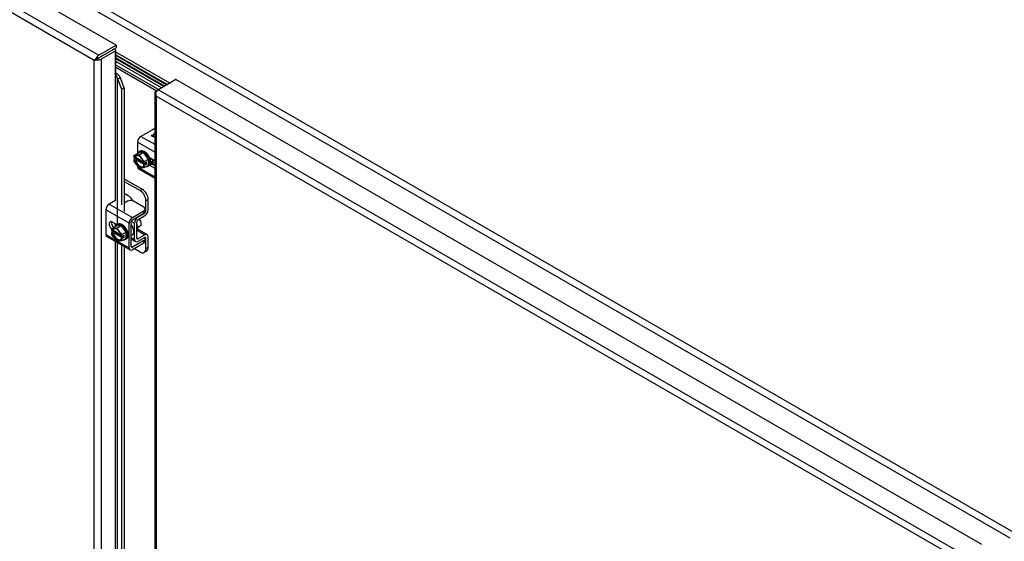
# Model space of a CAD drawing. Header units: inches. Extents: x 2 to 538, y -2 to 358.
# Tile 41 of 43: x 482 to 511, y 312 to 327. Entities that reach past the tile are written whole.
import ezdxf

# ---------------------------------------------------------------- set-up
doc = ezdxf.new("R2010")
doc.units = ezdxf.units.IN
doc.header["$MEASUREMENT"] = 0
for name, color, linetype in [('COM51497', 7, 'Continuous'), ('COM51498', 7, 'Continuous'), ('COM55595-3', 7, 'Continuous'), ('COM55597-3', 7, 'Continuous'), ('COM70098', 7, 'Continuous'), ('COM70112-4', 7, 'Continuous'), ('Default', 7, 'Continuous'), ('GSK86006', 7, 'Continuous'), ('SCC19011', 7, 'Continuous'), ('SPR20280', 7, 'Continuous'), ('WAF25367', 7, 'Continuous')]:
    doc.layers.add(name, color=color, linetype=linetype)

# ---------------------------------------------------------------- blocks, each defined once
blk = doc.blocks.new('SE5')
at = {"layer": 'COM51497', "color": 7, "linetype": 'Continuous'}
for p, q in [((486.124, 323.945), (485.783, 323.748)), ((485.783, 323.748), (486.19, 323.513)), ((486.113, 323.797), (486.136, 323.786)), ((486.113, 323.796), (486.113, 323.797)), ((486.113, 323.796), (486.136, 323.785)), ((485.682, 323.573), (485.682, 323.237)), ((486.19, 323.279), (485.682, 323.573)), ((486.174, 323.04), (486.033, 323.121)), ((485.682, 322.859), (485.682, 322.845)), ((485.682, 322.845), (485.702, 322.833)), ((485.712, 322.779), (486.19, 322.503)), ((485.751, 322.805), (486.19, 322.551)), ((486.033, 322.892), (486.174, 322.81)), ((486.06, 322.953), (486.19, 322.878)), ((486.19, 322.82), (486.174, 322.81)), ((485.024, 321.844), (484.843, 321.739)), ((484.843, 321.739), (485.529, 321.343)), ((485.385, 321.82), (485.287, 321.764)), ((485.87, 321.642), (485.562, 321.82)), ((485.907, 321.514), (485.907, 321.591)), ((485.428, 321.168), (484.742, 321.564)), ((484.742, 321.564), (484.742, 320.836)), ((485.529, 321.343), (485.87, 321.54)), ((485.529, 321.266), (485.87, 321.463)), ((485.87, 321.463), (485.87, 321.54)), ((485.073, 321.124), (484.936, 321.203)), ((485.428, 320.44), (485.428, 321.168)), ((485.495, 320.479), (485.495, 321.207)), ((484.742, 320.836), (485.039, 320.665)), ((484.772, 320.771), (485.457, 320.375)), ((485.088, 320.636), (485.428, 320.44)), ((485.529, 320.459), (485.495, 320.479)), ((485.87, 320.656), (485.529, 320.459)), ((485.87, 320.579), (485.529, 320.382)), ((485.87, 320.579), (485.87, 320.656)), ((485.907, 320.63), (485.907, 320.707))]:
    blk.add_line(p, q, dxfattribs=at)
for centre, major_axis, start_param, end_param in [((486.213, 323.894), (0.125, 0), 1.749844, 2.356194), ((485.783, 323.631), (-0.071, -0.124), 3.926991, 5.497787), ((485.783, 322.903), (0.071, 0.124), 2.356194, 3.141593), ((486.174, 322.925), (-0.07, 0.122), -0.953574, -0.785398), ((486.174, 322.925), (-0.07, 0.122), -3.926991, -3.758815), ((484.843, 321.622), (-0.071, -0.124), 3.926991, 5.497787), ((485.473, 321.769), (0.125, 0), 0.785398, 2.356194), ((485.782, 321.591), (-0.125, 0), 2.356194, 3.926991), ((485.529, 321.226), (0.072, 0.124), 0.785398, 2.356194), ((485.782, 321.514), (-0.125, 0), 2.356194, 3.141593), ((484.936, 321.088), (0.07, -0.122), 2.356194, 5.249698), ((485.003, 321.127), (0.07, -0.122), 3.6401, 5.141192), ((485.529, 321.226), (0.024, 0.0416), 0.785398, 2.356194), ((484.843, 320.895), (0.072, 0.124), 2.356194, 3.141593), ((485.782, 320.707), (-0.125, 0), 2.356194, 3.625446), ((485.529, 320.499), (0.072, 0.124), 2.356194, 3.926991), ((485.529, 320.499), (0.024, 0.0416), 2.356194, 3.926991), ((485.782, 320.63), (-0.125, 0), 2.356194, 3.141593)]:
    blk.add_ellipse(centre, major_axis=major_axis, ratio=0.57735, start_param=start_param, end_param=end_param, dxfattribs=at)
for points, knots in [([(486.191, 323.731), (486.188, 323.73), (486.185, 323.73), (486.183, 323.73), (486.159, 323.729), (486.138, 323.733), (486.106, 323.752), (486.098, 323.76), (486.097, 323.77), (486.096, 323.779), (486.101, 323.788), (486.113, 323.797)], [0.7615006, 0.7615006, 0.7615006, 0.7615006, 0.7740136, 0.7740136, 0.7740136, 0.8654722, 0.8654722, 0.932923, 0.932923, 0.932923, 1, 1, 1, 1]), ([(486.136, 323.786), (486.129, 323.78), (486.126, 323.775), (486.126, 323.771), (486.125, 323.764), (486.129, 323.758), (486.145, 323.749), (486.153, 323.747), (486.162, 323.746), (486.171, 323.745), (486.181, 323.746), (486.191, 323.748)], [0, 0, 0, 0, 0.1536487, 0.1536487, 0.1536487, 0.336794, 0.336794, 0.4828153, 0.4828153, 0.4828153, 0.6476603, 0.6476603, 0.6476603, 0.6476603]), ([(486.136, 323.785), (486.129, 323.779), (486.126, 323.774), (486.126, 323.77), (486.125, 323.763), (486.129, 323.757), (486.145, 323.748), (486.153, 323.746), (486.162, 323.745), (486.171, 323.744), (486.181, 323.745), (486.191, 323.747)], [0, 0, 0, 0, 0.1536487, 0.1536487, 0.1536487, 0.336794, 0.336794, 0.4828153, 0.4828153, 0.4828153, 0.6476603, 0.6476603, 0.6476603, 0.6476603]), ([(486.17, 323.787), (486.163, 323.794), (486.159, 323.801), (486.159, 323.81), (486.16, 323.817), (486.163, 323.823), (486.168, 323.829)], [0.1123601, 0.1123601, 0.1123601, 0.1123601, 0.1674673, 0.1674673, 0.1674673, 0.2155514, 0.2155514, 0.2155514, 0.2155514])]:
    blk.add_open_spline(points, degree=3, knots=knots, dxfattribs=at)
at = {"layer": 'COM51498', "color": 7, "linetype": 'Continuous'}
for p, q in [((486.19, 322.896), (486.122, 322.936)), ((485.287, 322.486), (485.821, 322.178)), ((485.287, 322.409), (485.754, 322.139)), ((485.754, 322.139), (485.821, 322.178)), ((485.401, 321.986), (485.287, 322.052)), ((485.998, 321.872), (485.931, 321.833)), ((485.931, 321.529), (485.931, 321.833)), ((485.998, 321.568), (485.998, 321.872)), ((485.683, 321.354), (485.693, 321.348)), ((485.693, 321.348), (485.898, 321.471)), ((485.694, 321.271), (485.899, 321.394)), ((485.888, 321.476), (485.898, 321.471)), ((485.907, 321.543), (485.931, 321.529)), ((485.499, 321.229), (485.594, 321.174)), ((485.594, 320.689), (485.594, 321.174)), ((485.661, 320.728), (485.661, 321.213)), ((485.495, 320.746), (485.594, 320.689)), ((485.661, 320.727), (485.694, 320.708)), ((485.666, 320.957), (485.899, 320.822)), ((485.969, 320.828), (485.684, 320.992)), ((485.898, 320.744), (485.693, 320.63)), ((485.899, 320.822), (485.694, 320.708)), ((485.897, 320.743), (485.931, 320.724)), ((485.931, 320.42), (485.931, 320.724)), ((485.998, 320.459), (485.998, 320.763)), ((485.495, 320.698), (485.623, 320.624)), ((485.931, 320.42), (485.998, 320.459)), ((485.586, 320.415), (485.754, 320.318)), ((485.879, 320.305), (485.946, 320.344))]:
    blk.add_line(p, q, dxfattribs=at)
for centre, major_axis, start_param, end_param in [((485.821, 321.974), (-0.125, 0.217), 3.926991, 5.497787), ((485.401, 321.782), (0.125, -0.217), 1.463912, 2.356194), ((485.754, 321.935), (0.125, -0.217), 0.785398, 2.356194), ((485.695, 321.233), (-0.072, -0.124), 3.944444, 5.497787), ((485.897, 321.509), (-0.024, -0.0416), 0.802851, 2.356194), ((485.897, 321.509), (-0.071, -0.124), 0.802851, 2.356194), ((485.695, 321.233), (-0.024, -0.0416), 3.944444, 5.497787), ((485.551, 321.111), (0.098, -0.169), 0.133398, 1.437398), ((485.695, 320.748), (0.024, 0.0416), 2.356194, 3.909538), ((485.897, 320.704), (-0.024, -0.0416), 2.356194, 3.909538), ((485.897, 320.704), (-0.072, -0.124), 2.356194, 3.909538), ((485.695, 320.748), (0.071, 0.124), 2.356194, 3.909538), ((485.754, 320.522), (-0.125, 0.217), 2.356194, 3.926991), ((485.821, 320.561), (-0.125, 0.217), 3.141593, 3.926991)]:
    blk.add_ellipse(centre, major_axis=major_axis, ratio=0.57735, start_param=start_param, end_param=end_param, dxfattribs=at)
at = {"layer": 'COM55595-3', "color": 7, "linetype": 'Continuous'}
for p, q in [((486.817, 325.432), (486.3, 325.133)), ((510.724, 311.629), (486.817, 325.432)), ((486.232, 325.094), (486.3, 325.133)), ((486.3, 325.133), (510.207, 311.33)), ((486.662, 325.348), (486.669, 325.347)), ((486.19, 325.036), (486.19, 267.557)), ((486.219, 325.027), (486.192, 325.025)), ((486.232, 324.939), (486.232, 267.538)), ((510.072, 311.175), (486.232, 324.939)), ((486.232, 324.939), (486.232, 324.939)), ((486.232, 324.939), (486.232, 324.939)), ((486.232, 324.939), (486.232, 324.939)), ((486.232, 324.939), (486.232, 324.939)), ((486.232, 324.939), (486.232, 324.939))]:
    blk.add_line(p, q, dxfattribs=at)
for centre, radius, start, end in [((486.359, 325.051), 0.169, 188.668, 221.4311), ((486.478, 325.022), 0.26, 175.7057, 198.6064)]:
    blk.add_arc(centre, radius, start, end, dxfattribs=at)
for centre, major_axis, start_param, end_param in [((486.333, 325.036), (0.143, 0), 2.356194, 3.27243), ((486.3, 325.016), (0.071, 0.124), 0.785398, 1.701633), ((486.615, 325.355), (0.048, 0), 5.497787, 6.037319)]:
    blk.add_ellipse(centre, major_axis=major_axis, ratio=0.57735, start_param=start_param, end_param=end_param, dxfattribs=at)
at = {"layer": 'COM55597-3', "color": 7, "linetype": 'Continuous'}
for p, q in [((485.047, 326.454), (461.14, 340.257)), ((484.395, 326), (460.555, 339.763)), ((460.622, 339.958), (484.53, 326.155)), ((484.53, 326.155), (485.047, 326.454)), ((484.53, 326.078), (485.047, 326.376)), ((484.946, 326.318), (484.53, 326.077)), ((485.013, 326.279), (484.597, 326.039)), ((485.036, 326.286), (485.013, 326.34)), ((485.013, 326.279), (485.013, 321.838)), ((485.036, 325.572), (485.036, 326.286)), ((485.047, 326.454), (485.047, 326.376)), ((484.395, 326), (484.485, 326.052)), ((484.485, 326.052), (484.395, 326)), ((484.395, 268.599), (484.395, 326)), ((484.395, 326), (484.395, 326)), ((484.395, 326), (484.395, 326)), ((484.395, 326), (484.395, 326)), ((484.395, 326), (484.395, 326)), ((484.485, 326.052), (484.449, 326.063)), ((484.485, 326.052), (484.477, 326.015)), ((484.53, 326.078), (484.485, 326.052)), ((484.485, 326.052), (484.53, 326.077)), ((484.53, 326.078), (484.53, 326.078)), ((484.53, 326.078), (484.53, 326.078)), ((484.53, 326.077), (484.53, 326.077)), ((484.53, 326.077), (484.53, 326.077)), ((484.597, 326.039), (484.597, 300.068)), ((485.089, 325.459), (485.171, 325.486)), ((485.089, 325.459), (485.205, 325.153)), ((485.089, 321.133), (485.089, 325.459)), ((485.287, 325.18), (485.171, 325.486)), ((485.287, 325.18), (485.205, 325.153)), ((485.205, 325.153), (485.205, 321.716)), ((485.287, 325.18), (485.287, 321.52)), ((485.013, 321.158), (485.013, 321.065)), ((485.013, 320.631), (485.013, 301.263)), ((485.089, 301.26), (485.089, 320.587)), ((485.205, 320.52), (485.205, 301.144)), ((485.287, 320.473), (485.287, 301.171))]:
    blk.add_line(p, q, dxfattribs=at)
for centre, radius, start, end in [((484.623, 325.858), 0.268, 130.2492, 148.191), ((484.386, 326.268), 0.268, 271.809, 289.7508), ((484.906, 325.344), 0.3, 28.2108, 69.3254), ((484.75, 325.368), 0.351, 14.9102, 35.4509)]:
    blk.add_arc(centre, radius, start, end, dxfattribs=at)
for centre, major_axis, start_param, end_param in [((485.047, 326.26), (-0.143, 0), 4.958256, 5.497787), ((485.047, 326.26), (-0.048, 0), 4.958256, 5.497787), ((484.53, 326.038), (0.071, 0.124), 0.785398, 1.701633), ((484.496, 326.097), (0.143, 0), 4.581552, 5.497787)]:
    blk.add_ellipse(centre, major_axis=major_axis, ratio=0.57735, start_param=start_param, end_param=end_param, dxfattribs=at)
at = {"layer": 'COM70098', "color": 7, "linetype": 'Continuous'}
for p, q in [((486.457, 325.224), (485.036, 326.044)), ((486.389, 325.185), (485.036, 325.967)), ((486.301, 325.134), (485.036, 325.865)), ((486.234, 325.095), (485.036, 325.787))]:
    blk.add_line(p, q, dxfattribs=at)
at = {"layer": 'COM70112-4', "color": 7, "linetype": 'Continuous'}
for p, q in [((511.564, 311.824), (460.742, 341.166)), ((460.843, 341.341), (511.665, 311.999)), ((484.865, 326.271), (484.865, 326.271)), ((484.933, 326.31), (484.933, 326.31)), ((486.635, 325.327), (485.036, 326.251)), ((485.036, 326.172), (486.568, 325.288)), ((485.036, 326.156), (486.553, 325.28)), ((485.036, 326.079), (486.486, 325.241))]:
    blk.add_line(p, q, dxfattribs=at)
at = {"layer": 'GSK86006', "color": 7, "linetype": 'Continuous'}
for p, q in [((486.389, 325.185), (485.036, 325.967)), ((486.301, 325.134), (485.036, 325.865))]:
    blk.add_line(p, q, dxfattribs=at)
at = {"layer": 'SCC19011', "color": 7, "linetype": 'Continuous'}
for p, q in [((485.575, 323.175), (485.703, 323.249)), ((485.727, 323.195), (485.575, 323.175)), ((485.575, 323.175), (485.575, 323.114)), ((485.589, 323.106), (485.575, 323.114)), ((485.642, 323.097), (485.575, 323.059)), ((485.575, 323.059), (485.575, 322.998)), ((485.575, 323.059), (485.589, 323.05)), ((485.625, 323.118), (485.603, 323.106)), ((485.603, 323.05), (485.625, 323.062)), ((485.856, 322.984), (485.625, 323.118)), ((485.625, 323.062), (485.885, 322.912)), ((485.642, 323.108), (485.642, 323.097)), ((485.642, 323.097), (485.859, 322.972)), ((485.855, 323.269), (485.703, 323.249)), ((485.727, 323.195), (485.855, 323.269)), ((485.879, 323), (485.727, 323.195)), ((486.007, 323.074), (485.855, 323.269)), ((485.879, 323), (486.007, 323.074)), ((486.007, 322.896), (486.007, 323.074)), ((486.057, 323.048), (486.108, 323.078)), ((485.575, 322.998), (485.727, 322.802)), ((485.727, 322.802), (485.879, 322.822)), ((485.879, 322.939), (485.864, 322.947)), ((485.885, 322.912), (485.864, 322.9)), ((485.864, 322.891), (485.879, 322.883)), ((485.879, 322.939), (485.879, 323)), ((485.946, 322.977), (485.879, 322.939)), ((485.946, 322.922), (485.879, 322.883)), ((485.879, 322.822), (486.007, 322.896)), ((485.879, 322.822), (485.879, 322.883)), ((485.898, 322.95), (485.946, 322.922)), ((485.946, 322.922), (485.946, 322.977)), ((484.912, 321.007), (485.04, 321.08)), ((485.064, 321.027), (484.912, 321.007)), ((484.912, 321.007), (484.912, 320.945)), ((485.192, 321.1), (485.04, 321.08)), ((485.064, 321.027), (485.192, 321.1)), ((485.216, 320.831), (485.064, 321.027)), ((485.344, 320.905), (485.192, 321.1)), ((485.688, 321.05), (485.77, 321.097)), ((484.926, 320.937), (484.912, 320.945)), ((484.979, 320.929), (484.912, 320.89)), ((484.912, 320.89), (484.912, 320.829)), ((484.912, 320.89), (484.926, 320.881)), ((484.912, 320.829), (485.064, 320.633)), ((484.962, 320.949), (484.94, 320.937)), ((484.94, 320.881), (484.962, 320.894)), ((485.193, 320.815), (484.962, 320.949)), ((484.962, 320.894), (485.222, 320.743)), ((484.979, 320.939), (484.979, 320.929)), ((484.979, 320.929), (485.197, 320.803)), ((485.216, 320.77), (485.201, 320.778)), ((485.222, 320.743), (485.201, 320.731)), ((485.201, 320.723), (485.216, 320.714)), ((485.216, 320.831), (485.344, 320.905)), ((485.216, 320.77), (485.216, 320.831)), ((485.283, 320.809), (485.216, 320.77)), ((485.283, 320.753), (485.216, 320.714)), ((485.216, 320.653), (485.344, 320.727)), ((485.216, 320.653), (485.216, 320.714)), ((485.235, 320.781), (485.283, 320.753)), ((485.283, 320.753), (485.283, 320.809)), ((485.344, 320.727), (485.344, 320.905)), ((485.064, 320.633), (485.216, 320.653))]:
    blk.add_line(p, q, dxfattribs=at)
for centre, start, end in [((485.596, 323.12), 242.8525, 296.623), ((485.596, 323.064), 242.8527, 296.6228), ((484.933, 320.951), 242.8525, 296.623), ((484.933, 320.896), 242.8527, 296.6228)]:
    blk.add_arc(centre, 0.0158, start, end, dxfattribs=at)
for centre, major_axis, start_param, end_param in [((485.727, 322.999), (0.099, -0.171), 0.958412, 3.753977), ((485.727, 322.999), (-0.099, 0.171), 0.958412, 3.753977), ((485.734, 323.003), (0.094, -0.162), 3.141593, 3.744649), ((485.734, 323.003), (-0.094, 0.162), 0.96774, 3.141593), ((485.755, 323.015), (0.094, -0.162), 3.254972, 3.744649), ((485.755, 323.015), (-0.094, 0.162), 0.96774, 3.028213), ((485.064, 320.83), (0.099, -0.171), 0.958412, 3.753977), ((485.092, 320.846), (0.094, -0.162), 3.254972, 3.744649), ((485.709, 321.203), (0.061, -0.106), 0, 2.159159), ((485.064, 320.83), (-0.099, 0.171), 0.958412, 3.753977), ((485.071, 320.834), (0.094, -0.162), 3.141593, 3.744649), ((485.071, 320.834), (-0.094, 0.162), 0.96774, 3.141593), ((485.092, 320.846), (-0.094, 0.162), 0.96774, 3.028213)]:
    blk.add_ellipse(centre, major_axis=major_axis, ratio=0.57735, start_param=start_param, end_param=end_param, dxfattribs=at)
for points in [[(485.864, 322.9), (485.862, 322.899), (485.861, 322.897), (485.861, 322.894), (485.862, 322.893), (485.864, 322.891)], [(485.201, 320.731), (485.199, 320.73), (485.198, 320.728), (485.198, 320.725), (485.199, 320.724), (485.201, 320.723)]]:
    blk.add_open_spline(points, degree=3, knots=[0, 0, 0, 0, 0.5, 0.5, 1, 1, 1, 1], dxfattribs=at)
at = {"layer": 'SPR20280', "color": 7, "linetype": 'Continuous'}
for points, knots in [([(486.038, 322.905), (486.04, 322.904), (486.059, 322.902), (486.098, 322.907), (486.14, 322.946), (486.156, 323), (486.157, 323.039), (486.156, 323.05)], [0.93921053, 0.93921053, 0.93921053, 0.93921053, 0.94047098, 0.94897234, 0.96127131, 0.9731076, 0.97792575, 0.97792575, 0.97792575, 0.97792575]), ([(486.119, 323.071), (486.122, 323.055), (486.125, 323.016), (486.112, 322.969), (486.091, 322.948), (486.078, 322.943), (486.078, 322.943)], [0.01966832, 0.01966832, 0.01966832, 0.01966832, 0.02769697, 0.03906602, 0.05075865, 0.05107163, 0.05107163, 0.05107163, 0.05107163]), ([(486.059, 323.022), (486.062, 323.019), (486.081, 323.006), (486.1, 322.997), (486.116, 322.992)], [0.374594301, 0.374594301, 0.374594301, 0.374594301, 0.3762043, 0.384204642, 0.384204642, 0.384204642, 0.384204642]), ([(486.138, 322.996), (486.13, 322.994), (486.108, 322.991), (486.079, 323.001), (486.061, 323.012), (486.059, 323.013)], [0.42836365, 0.42836365, 0.42836365, 0.42836365, 0.43566633, 0.44618248, 0.44713509, 0.44713509, 0.44713509, 0.44713509]), ([(486.11, 322.97), (486.097, 322.965), (486.08, 322.964), (486.061, 322.97), (486.059, 322.97)], [0.24266802, 0.24266802, 0.24266802, 0.24266802, 0.25460265, 0.2557076, 0.2557076, 0.2557076, 0.2557076]), ([(485.515, 320.813), (485.524, 320.818), (485.544, 320.834), (485.566, 320.874), (485.572, 320.936), (485.556, 321.016), (485.525, 321.08), (485.501, 321.114), (485.496, 321.121)], [0.48716601, 0.48716601, 0.48716601, 0.48716601, 0.49288118, 0.50183126, 0.51120069, 0.52181849, 0.53358825, 0.53675126, 0.53675126, 0.53675126, 0.53675126])]:
    blk.add_open_spline(points, degree=3, knots=knots, dxfattribs=at)
for points in [[(486.096, 322.932), (486.107, 322.932), (486.116, 322.935), (486.125, 322.939)], [(486.139, 322.96), (486.147, 322.962), (486.154, 322.965), (486.161, 322.968)]]:
    blk.add_open_spline(points, degree=3, dxfattribs=at)
at = {"layer": 'WAF25367', "color": 7, "linetype": 'Continuous'}
for p, q in [((485.761, 323.307), (485.73, 323.289)), ((485.98, 322.856), (486.011, 322.874)), ((485.099, 321.139), (485.067, 321.12)), ((485.317, 320.687), (485.349, 320.706))]:
    blk.add_line(p, q, dxfattribs=at)
for centre, start_param, end_param in [((485.886, 323.091), 3.141593, 6.283185), ((485.855, 323.073), 0, 0.412589), ((485.855, 323.073), 2.729004, 6.283185), ((485.192, 320.904), 0, 0.412589), ((485.192, 320.904), 2.729004, 6.283185), ((485.224, 320.922), 3.141593, 6.283185)]:
    blk.add_ellipse(centre, major_axis=(-0.125, 0.217), ratio=0.57735, start_param=start_param, end_param=end_param, dxfattribs=at)

msp = doc.modelspace()

# ---------------------------------------------------------------- block references
at = {"layer": 'Default'}
msp.add_blockref('SE5', (0, 0), dxfattribs=at)

doc.saveas('drawing.dxf')
